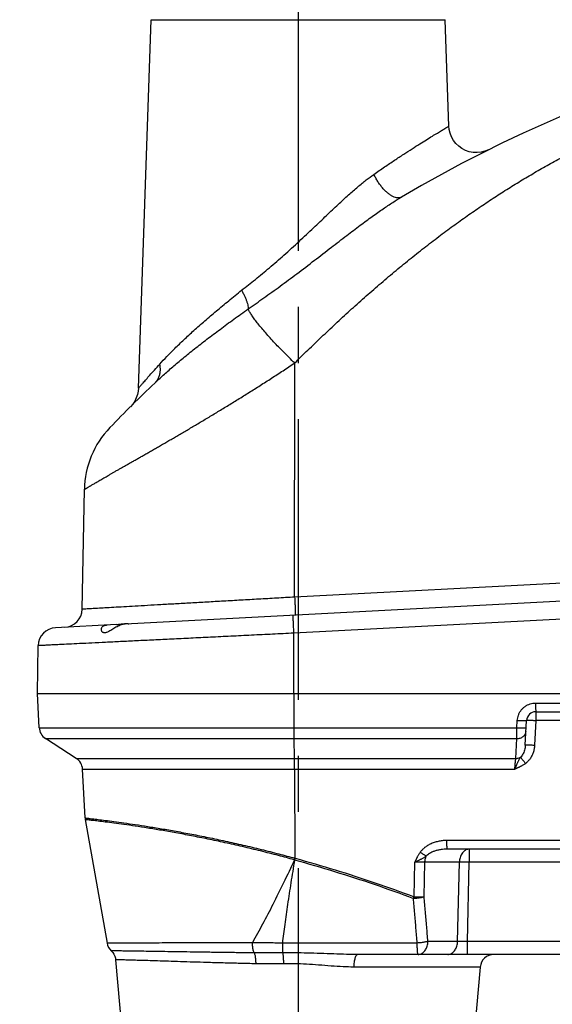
# Model space of a CAD drawing. Extents: x 0 to 594, y 0 to 420.
# Tile 25 of 67: x 243 to 266, y 193 to 236. Entities that reach past the tile are written whole.
import ezdxf

# ---------------------------------------------------------------- set-up
doc = ezdxf.new("R2010")
doc.units = 0
doc.header["$LTSCALE"] = 32.67
doc.linetypes.add('CENTER', pattern=[0.6, 0.375, -0.075, 0.075, -0.075])
doc.layers.get('0').update_dxf_attribs({"linetype": 'CONTINUOUS'})
doc.layers.add('DEFAULT_1', color=7, linetype='CENTER')
doc.layers.add('DRIV_DIM', color=7, linetype='CONTINUOUS')
doc.styles.get("Standard").update_dxf_attribs({"font": 'txt', "width": 0.8})
doc.dimstyles.new('DIMSTYLE_1', dxfattribs={"dimtxt": 3.8, "dimasz": 1.8, "dimexe": 0.18, "dimexo": 0.0625, "dimgap": 0.09, "dimtad": 1, "dimdec": 3, "dimlfac": 5, "dimtxsty": 'STANDARD', "dimblk": 'OPEN', "dimblk1": 'OPEN', "dimblk2": 'OPEN', "dimcen": 0.09, "dimazin": 3, "dimtp": 0.001, "dimtm": 0.001, "dimtfac": 1, "dimtdec": 3, "dimtofl": 0, "dimtmove": 0, "dimatfit": 3, "dimtolj": 1})

# ---------------------------------------------------------------- blocks, each defined once
blk = doc.blocks.new('_OPEN')
at = {"color": 0, "linetype": 'BYBLOCK'}
for p, q in [((0, 0), (-1, 0.342)), ((-1, -0.342), (0, 0)), ((-1, 0), (0, 0))]:
    blk.add_line(p, q, dxfattribs=at)
blk = doc.blocks.new('*D4')
at = {"layer": 'DRIV_DIM', "color": 2, "linetype": 'CONTINUOUS'}
for p, q in [((249.42, 243.646), (230.654, 243.646)), ((232.654, 243.646), (232.654, 208.646)), ((232.654, 173.646), (232.654, 208.646)), ((251.318, 173.646), (230.654, 173.646))]:
    blk.add_line(p, q, dxfattribs=at)
at = {"layer": 'DRIV_DIM', "color": 2, "linetype": 'CONTINUOUS', "xscale": 1.8, "yscale": 1.8, "zscale": 1.8}
for p, rotation in [((232.654, 243.646), 90), ((232.654, 173.646), 270)]:
    blk.add_blockref('_OPEN', p, dxfattribs=dict(at, rotation=rotation))
blk = doc.blocks.new('*D5')
at = {"layer": 'DRIV_DIM', "color": 2, "linetype": 'CONTINUOUS'}
for p, q in [((249.418, 273.646), (214.614, 273.646)), ((216.614, 273.646), (216.614, 223.646)), ((216.614, 173.646), (216.614, 223.646)), ((251.318, 173.646), (214.614, 173.646))]:
    blk.add_line(p, q, dxfattribs=at)
at = {"layer": 'DRIV_DIM', "color": 2, "linetype": 'CONTINUOUS', "xscale": 1.8, "yscale": 1.8, "zscale": 1.8}
for p, rotation in [((216.614, 273.646), 90), ((216.614, 173.646), 270)]:
    blk.add_blockref('_OPEN', p, dxfattribs=dict(at, rotation=rotation))
blk = doc.blocks.new('*D7')
at = {"layer": 'DRIV_DIM', "color": 2, "linetype": 'CONTINUOUS'}
for p, q in [((260.218, 273.646), (412.367, 273.646)), ((410.367, 273.646), (410.367, 207.746)), ((410.367, 141.846), (410.367, 207.746)), ((384.318, 141.846), (412.367, 141.846))]:
    blk.add_line(p, q, dxfattribs=at)
at = {"layer": 'DRIV_DIM', "color": 2, "linetype": 'CONTINUOUS', "xscale": 1.8, "yscale": 1.8, "zscale": 1.8}
for p, rotation in [((410.367, 273.646), 90), ((410.367, 141.846), 270)]:
    blk.add_blockref('_OPEN', p, dxfattribs=dict(at, rotation=rotation))

msp = doc.modelspace()

# ---------------------------------------------------------------- linework, layer by layer
at = {"color": 7, "linetype": 'CONTINUOUS'}
for p, q in [((247.83528, 219.67266), (248.39732, 235.76734)), ((261.40009, 231.11885), (261.23776, 235.76734)), ((245.38176, 210.02534), (245.47301, 215.25295)), ((282.32291, 211.21566), (247.25498, 209.37783)), ((246.87632, 209.35798), (244.21454, 209.21848)), ((243.42009, 206.3464), (243.45653, 208.43354)), ((243.49843, 204.85167), (243.42009, 206.3464)), ((243.42009, 206.3464), (326.02498, 206.3464)), ((265.19713, 205.5464), (272.43796, 205.5464)), ((264.74131, 204.09175), (264.79768, 205.16733)), ((245.11884, 203.51268), (243.77299, 204.37847)), ((245.50501, 200.90993), (245.3934, 203.03948)), ((245.5133, 200.83716), (246.46458, 195.44222)), ((308.98057, 199.5464), (261.32377, 199.5464)), ((306.55379, 194.9464), (257.42068, 194.9464)), ((246.83748, 194.71852), (247.15, 191.1464)), ((262.76963, 194.39869), (262.48509, 191.1464))]:
    msp.add_line(p, q, dxfattribs=at)
at = {"color": 9, "linetype": 'CONTINUOUS'}
for p, q in [((248.39732, 235.76734), (261.23776, 235.76734)), ((254.66046, 210.55237), (254.66341, 220.77632)), ((284.16798, 212.09879), (254.66046, 210.55237)), ((284.22506, 210.52891), (254.62838, 208.97781)), ((254.62759, 206.3464), (254.62838, 208.97781)), ((254.62759, 206.3464), (254.62889, 204.85167)), ((265.19047, 205.92546), (272.4313, 205.92546)), ((264.37502, 204.85167), (264.39157, 205.16733)), ((265.20379, 205.16733), (265.14742, 204.09175)), ((272.44461, 205.16733), (265.20379, 205.16733)), ((243.49843, 204.85167), (264.37502, 204.85167)), ((243.77299, 204.37847), (264.36981, 204.37847)), ((254.6559, 203.51268), (254.63347, 204.37847)), ((264.32444, 203.51268), (264.36981, 204.37847)), ((245.11884, 203.51268), (264.32444, 203.51268)), ((245.3934, 203.03948), (264.28003, 203.03945)), ((254.66047, 203.03947), (254.66389, 199.1549)), ((308.97391, 199.92546), (261.31711, 199.92546)), ((262.28923, 199.5464), (262.28923, 198.9778)), ((254.66387, 199.15491), (254.64339, 199.08488)), ((254.64339, 199.08488), (254.64875, 199.08343)), ((254.66389, 199.1549), (254.66889, 199.15345)), ((259.87931, 197.46815), (259.91239, 198.97779)), ((260.32073, 197.46815), (260.35382, 198.9778)), ((261.85779, 198.9778), (260.35382, 198.9778)), ((261.78065, 195.51499), (261.85779, 198.9778)), ((262.21209, 195.51499), (262.28923, 198.9778)), ((306.83996, 198.9778), (262.28923, 198.9778)), ((261.78065, 195.51499), (260.48551, 195.51499)), ((262.21209, 194.9464), (262.21209, 195.51499)), ((306.90602, 195.51499), (262.21209, 195.51499)), ((262.76963, 194.39869), (257.2387, 194.39869))]:
    msp.add_line(p, q, dxfattribs=at)
at = {"color": 7, "linetype": 'CONTINUOUS'}
for points in [[(263.13257, 230.08569), (262.97238, 230.02017), (262.80442, 229.97838), (262.6322, 229.96117), (262.4593, 229.96893), (262.28931, 230.00147), (262.12578, 230.05813), (261.97209, 230.13773), (261.83145, 230.2386), (261.70679, 230.35866), (261.60069, 230.4954), (261.51537, 230.64599), (261.45259, 230.80728), (261.41368, 230.97592), (261.40009, 231.11885)], [(247.83528, 219.67266), (247.82432, 219.54741), (247.7928, 219.39539), (247.74192, 219.24872), (247.67253, 219.10985), (247.58579, 218.9811), (247.48316, 218.86463)], [(247.41754, 209.38651), (247.41743, 209.38638), (247.41709, 209.38632)], [(246.64759, 195.10631), (246.71297, 195.03511), (246.76455, 194.95709), (246.80337, 194.872), (246.82851, 194.78191), (246.83748, 194.71852)]]:
    msp.add_lwpolyline(points, dxfattribs=at)
for centre, radius, start, end in [((289.81754, 176.3464), 60, 89.999999, 120.5406424), ((289.81754, 176.3464), 60, 133.4532443, 136.0915722), ((249.47239, 215.18283), 4, 136.099223, 179), ((244.58187, 210.03883), 0.8, 273.000001, 359), ((244.2564, 208.41958), 0.8, 93, 179), ((265.19713, 205.1464), 0.4, 89.99996, 177), ((244.09761, 204.88308), 0.6, 183, 237.246512), ((244.79423, 203.00807), 0.6, 3, 57.246512), ((246.10418, 200.94135), 0.6, 183, 190.000047), ((247.05542, 195.5464), 0.6, 189.99981, 227.178202), ((263.36734, 194.3464), 0.6, 90, 175)]:
    msp.add_arc(centre, radius, start, end, dxfattribs=at)
at = {"color": 9, "linetype": 'CONTINUOUS'}
for points, knots in [([(254.66341, 220.77632), (254.85579, 220.96551), (255.24533, 221.34591), (255.83961, 221.91675), (256.44935, 222.49097), (257.07382, 223.06544), (257.7109, 223.63652), (258.35756, 224.20031), (259.00976, 224.75227), (259.66222, 225.28738), (260.3098, 225.80136), (260.94869, 226.29158), (261.57679, 226.75708), (262.19353, 227.19822), (262.80028, 227.6168), (263.40083, 228.01601), (264.0009, 228.39995), (264.60627, 228.77257), (265.22103, 229.13649), (265.84672, 229.49245), (266.48319, 229.84016), (267.13001, 230.17923), (267.78698, 230.50937), (268.45418, 230.83048), (269.13147, 231.14233), (269.81882, 231.44472), (270.51616, 231.73748), (271.22342, 232.02039), (271.94053, 232.29328), (272.66743, 232.55594), (273.40405, 232.80818), (274.15035, 233.04982), (274.90624, 233.28065), (275.67162, 233.50048), (276.44623, 233.70905), (277.22962, 233.90609), (278.02106, 234.0913), (278.81993, 234.26442), (279.62583, 234.42529), (280.43863, 234.57381), (281.25821, 234.70988), (282.08446, 234.83342), (282.91725, 234.94432), (283.7565, 235.04251), (284.6021, 235.12787), (285.45394, 235.20034), (286.31195, 235.25982), (287.1761, 235.30622), (288.04621, 235.33945), (288.92181, 235.35943), (289.50735, 235.36385), (289.80088, 235.36385)], [0, 0, 0, 0, 0.02067403, 0.04171707, 0.06313731, 0.08484824, 0.10672917, 0.12869039, 0.15058078, 0.17219289, 0.19334266, 0.2139256, 0.23389257, 0.25324093, 0.27202262, 0.29036947, 0.30849158, 0.32660411, 0.34483328, 0.36322731, 0.38175688, 0.40040086, 0.41918087, 0.43809066, 0.45713225, 0.47630966, 0.49562452, 0.51507812, 0.53467278, 0.55441121, 0.57429559, 0.59432835, 0.61451281, 0.63485054, 0.65534039, 0.6759757, 0.69674124, 0.71761662, 0.73860409, 0.75970562, 0.7809229, 0.80225825, 0.82371421, 0.8452933, 0.86699805, 0.88883143, 0.91079541, 0.93289513, 0.95513622, 0.97750944, 1, 1, 1, 1]), ([(258.12327, 229.01423), (258.27841, 229.12245), (258.57826, 229.32918), (259.0133, 229.62237), (259.41492, 229.88731), (259.78197, 230.12472), (260.11345, 230.33529), (260.40835, 230.5196), (260.66575, 230.67815), (260.88506, 230.81157), (261.06562, 230.92025), (261.20655, 231.00436), (261.30708, 231.06397), (261.36707, 231.09939), (261.39354, 231.11499), (261.40009, 231.11885)], [0, 0, 0, 0, 0.14567951, 0.28048048, 0.40401535, 0.51621724, 0.61713015, 0.70644797, 0.78403384, 0.84994566, 0.90414173, 0.94634267, 0.97633729, 0.99414629, 1, 1, 1, 1]), ([(252.34321, 223.95003), (252.54467, 224.10734), (252.95354, 224.43081), (253.57251, 224.94214), (254.21034, 225.49621), (254.8515, 226.08035), (255.46899, 226.66236), (256.03562, 227.20338), (256.54309, 227.68361), (256.99715, 228.10096), (257.40549, 228.45852), (257.77419, 228.75968), (258.01116, 228.93602), (258.12327, 229.01423)], [0, 0, 0, 0, 0.09971913, 0.20338487, 0.31319385, 0.42930277, 0.54174222, 0.64423419, 0.73494912, 0.81431351, 0.88482536, 0.94667192, 1, 1, 1, 1]), ([(259.32866, 228.02258), (259.30491, 228.00857), (259.25022, 227.98775), (259.15841, 227.98277), (259.05814, 228.00215), (258.95125, 228.04472), (258.83964, 228.10936), (258.72549, 228.19467), (258.6112, 228.29885), (258.49924, 228.41965), (258.39207, 228.55443), (258.29203, 228.70025), (258.20136, 228.85388), (258.14793, 228.96036), (258.12327, 229.01423)], [0, 0, 0, 0, 0.04905645, 0.10196532, 0.16154793, 0.22931276, 0.30568526, 0.39031355, 0.48230042, 0.58036285, 0.68294625, 0.78831402, 0.89462414, 1, 1, 1, 1]), ([(252.63106, 223.13704), (252.86064, 223.29732), (253.3271, 223.62516), (254.03774, 224.13738), (254.77467, 224.68433), (255.52056, 225.25235), (256.24318, 225.81054), (256.9082, 226.32345), (257.50348, 226.77481), (258.03422, 227.16509), (258.50854, 227.49908), (258.93293, 227.78133), (259.20213, 227.94793), (259.32852, 228.0225)], [0, 0, 0, 0, 0.10128639, 0.2062485, 0.31688582, 0.43326606, 0.54540248, 0.64720093, 0.73707831, 0.81564654, 0.88550651, 0.94691315, 1, 1, 1, 1]), ([(248.77063, 220.73179), (248.8707, 220.84241), (249.08643, 221.07298), (249.43726, 221.42706), (249.83186, 221.80559), (250.26753, 222.20521), (250.74096, 222.62286), (251.24835, 223.05564), (251.78545, 223.5007), (252.15459, 223.79912), (252.34321, 223.95003)], [0, 0, 0, 0, 0.09297706, 0.19677688, 0.31065049, 0.43377004, 0.56523822, 0.70413948, 0.84943238, 1, 1, 1, 1]), ([(252.34321, 223.95003), (252.36896, 223.90464), (252.41747, 223.81493), (252.48227, 223.68125), (252.5366, 223.5533), (252.57949, 223.43344), (252.61019, 223.32379), (252.62824, 223.22616), (252.63194, 223.16491), (252.63088, 223.13692)], [0, 0, 0, 0, 0.17978405, 0.35125897, 0.5116418, 0.65844424, 0.78957817, 0.9035029, 1, 1, 1, 1]), ([(248.5518, 219.90255), (248.67257, 220.01696), (248.92999, 220.25417), (249.34314, 220.61676), (249.80088, 221.00102), (250.3002, 221.40375), (250.83757, 221.82204), (251.40893, 222.25309), (252.00974, 222.69409), (252.42113, 222.98893), (252.63079, 223.13766)], [0, 0, 0, 0, 0.09579192, 0.20152757, 0.31648866, 0.43988927, 0.57087604, 0.70857488, 0.85198632, 1, 1, 1, 1]), ([(254.66341, 220.77632), (254.58219, 220.85351), (254.42183, 221.00814), (254.18696, 221.24146), (253.96071, 221.47316), (253.7453, 221.70091), (253.54284, 221.92243), (253.35531, 222.13552), (253.18455, 222.33807), (253.03222, 222.52808), (252.89978, 222.70368), (252.78849, 222.86316), (252.69933, 223.00506), (252.6506, 223.09545), (252.63079, 223.13766)], [0, 0, 0, 0, 0.1075162, 0.21374595, 0.31765723, 0.41824296, 0.51453233, 0.60560401, 0.69059633, 0.76871781, 0.83925921, 0.90160647, 0.95526114, 1, 1, 1, 1]), ([(245.4776, 215.25539), (245.4776, 215.25539), (245.4891, 215.26228), (245.4987, 215.26803), (245.51634, 215.27858), (245.53665, 215.29073), (245.56184, 215.30577), (245.59118, 215.32329), (245.62506, 215.34349), (245.66348, 215.36638), (245.70659, 215.39203), (245.75454, 215.42051), (245.80746, 215.4519), (245.86551, 215.48627), (245.92884, 215.52369), (245.99754, 215.56421), (246.07164, 215.60782), (246.15112, 215.65447), (246.23588, 215.7041), (246.32588, 215.75665), (246.42109, 215.81209), (246.52151, 215.87039), (246.62726, 215.93157), (246.73839, 215.99567), (246.85489, 216.06261), (246.97656, 216.13228), (247.10321, 216.20453), (247.23468, 216.27917), (247.37077, 216.35626), (247.51133, 216.43595), (247.65635, 216.51835), (247.80597, 216.60349), (247.96031, 216.69146), (248.1194, 216.7823), (248.28325, 216.87604), (248.45181, 216.97267), (248.62502, 217.07218), (248.80279, 217.17456), (248.98501, 217.27977), (249.17159, 217.38779), (249.36244, 217.49861), (249.55749, 217.61222), (249.75663, 217.72861), (249.95977, 217.84777), (250.1668, 217.96968), (250.37759, 218.09432), (250.59203, 218.22166), (250.81001, 218.35171), (251.03141, 218.48444), (251.25611, 218.61984), (251.48397, 218.75788), (251.71484, 218.89853), (251.94858, 219.04177), (252.18505, 219.18757), (252.4241, 219.33589), (252.66559, 219.48672), (252.90935, 219.64), (253.1552, 219.79567), (253.40295, 219.95368), (253.65243, 220.11396), (253.90345, 220.27646), (254.15585, 220.44109), (254.40942, 220.6078), (254.57864, 220.71992), (254.66341, 220.77632)], [0, 0, 0, 0, 0.00089221, 0.00223199, 0.0040249, 0.00627685, 0.00899451, 0.01218543, 0.01585906, 0.02002684, 0.02470193, 0.02989889, 0.0356335, 0.04192231, 0.04878012, 0.05621937, 0.0642438, 0.0728443, 0.08200944, 0.09173353, 0.102012, 0.11284133, 0.12423187, 0.1362022, 0.1487462, 0.16183486, 0.1754426, 0.18955152, 0.20414512, 0.21921508, 0.23477006, 0.25082494, 0.26739468, 0.28448622, 0.30209708, 0.32022369, 0.33886152, 0.35800258, 0.37763545, 0.39774982, 0.41833923, 0.43939857, 0.4609202, 0.48289413, 0.50531003, 0.52815777, 0.55142763, 0.57510979, 0.59919404, 0.62367069, 0.64852851, 0.67375286, 0.69933032, 0.7252497, 0.75149868, 0.77806441, 0.8049324, 0.83208451, 0.85950267, 0.88717054, 0.9150718, 0.94318939, 0.97150494, 1, 1, 1, 1]), ([(247.83528, 219.67266), (247.83939, 219.67742), (247.8561, 219.6968), (247.89454, 219.7413), (247.96044, 219.81741), (248.05599, 219.92729), (248.18357, 220.07319), (248.34567, 220.25719), (248.54489, 220.48125), (248.69091, 220.64366), (248.77063, 220.73179)], [0, 0, 0, 0, 0.01334663, 0.05433757, 0.12483708, 0.22708705, 0.36348534, 0.53631903, 0.74769832, 1, 1, 1, 1]), ([(248.5518, 219.90254), (248.58559, 219.93456), (248.64755, 220.00582), (248.71921, 220.12956), (248.7684, 220.26759), (248.79411, 220.41667), (248.79594, 220.57341), (248.78152, 220.67889), (248.77063, 220.73179)], [0, 0, 0, 0, 0.15600482, 0.31422677, 0.47660194, 0.64457161, 0.818969, 1, 1, 1, 1]), ([(254.66046, 210.55237), (254.39882, 210.53749), (253.87612, 210.50777), (253.09546, 210.46339), (252.32415, 210.41954), (251.56965, 210.37665), (250.83856, 210.33508), (250.13624, 210.29515), (249.46715, 210.25712), (248.8357, 210.22122), (248.24647, 210.18772), (247.70372, 210.15687), (247.21142, 210.12888), (246.77249, 210.10393), (246.39142, 210.08227), (246.06673, 210.06381), (245.81234, 210.04935), (245.59988, 210.03727), (245.49938, 210.03156), (245.39007, 210.02534), (245.39007, 210.02534)], [0, 0, 0, 0, 0.08466888, 0.16915393, 0.25262833, 0.33427313, 0.41331851, 0.48921771, 0.56155294, 0.62984349, 0.69356092, 0.7522372, 0.80547301, 0.85290342, 0.89419282, 0.92904958, 0.95723084, 0.97854055, 0.99283023, 1, 1, 1, 1]), ([(254.66043, 210.55237), (254.66258, 210.51125), (254.66671, 210.43013), (254.67247, 210.31105), (254.67762, 210.19813), (254.68211, 210.09398), (254.68557, 210.00146), (254.68871, 209.92173), (254.68929, 209.85972), (254.69278, 209.80931), (254.6878, 209.78761), (254.69224, 209.7676), (254.68897, 209.76743)], [0, 0, 0, 0, 0.15718945, 0.31015072, 0.45520551, 0.58886592, 0.70791843, 0.8095016, 0.89117563, 0.95098326, 0.98750625, 1, 1, 1, 1]), ([(254.60985, 209.36284), (254.60873, 209.38856), (254.60633, 209.44544), (254.60321, 209.52871), (254.60008, 209.60845), (254.59949, 209.67046), (254.59601, 209.72087), (254.60098, 209.74256), (254.59655, 209.76258), (254.59981, 209.76275)], [0, 0, 0, 0, 0.19291257, 0.42662172, 0.62603721, 0.78636954, 0.90377644, 0.97547382, 1, 1, 1, 1]), ([(254.62838, 208.97781), (254.31907, 208.96274), (253.70294, 208.93273), (252.78453, 208.88799), (251.87971, 208.84391), (250.99456, 208.80079), (250.13504, 208.75891), (249.30689, 208.71857), (248.51569, 208.68002), (247.76671, 208.64353), (247.06496, 208.60934), (246.41514, 208.57769), (245.82153, 208.54877), (245.28826, 208.52278), (244.81829, 208.49989), (244.41652, 208.48031), (244.08044, 208.46394), (243.82631, 208.45156), (243.62147, 208.44158), (243.53778, 208.4375), (243.45653, 208.43354), (243.45653, 208.43354)], [0, 0, 0, 0, 0.08305868, 0.16545072, 0.24662428, 0.32603193, 0.40314058, 0.4774342, 0.54841407, 0.61560539, 0.67855886, 0.73685494, 0.79010459, 0.83795382, 0.8800843, 0.91621672, 0.94611132, 0.9695703, 0.98643835, 0.99660398, 1, 1, 1, 1]), ([(254.62835, 208.97781), (254.62621, 209.01892), (254.62208, 209.10005), (254.61631, 209.21913), (254.61276, 209.29709), (254.61107, 209.33505)], [0, 0, 0, 0, 0.34531535, 0.68134219, 1, 1, 1, 1]), ([(264.39157, 205.16733), (264.39366, 205.20731), (264.40396, 205.28768), (264.43754, 205.40492), (264.48885, 205.51629), (264.55641, 205.61834), (264.63839, 205.70867), (264.73312, 205.78561), (264.83877, 205.84749), (264.95248, 205.89248), (265.07066, 205.91949), (265.15077, 205.92546), (265.19047, 205.92546)], [0, 0, 0, 0, 0.09897414, 0.19939341, 0.30036618, 0.40089497, 0.5007763, 0.60076078, 0.70140749, 0.80227301, 0.90186293, 1, 1, 1, 1]), ([(265.19047, 205.92546), (265.19049, 205.90047), (265.19062, 205.85163), (265.19099, 205.7809), (265.19171, 205.71631), (265.1922, 205.65938), (265.19398, 205.61443), (265.19301, 205.57728), (265.19764, 205.56151), (265.1947, 205.5464), (265.19713, 205.5464)], [0, 0, 0, 0, 0.19772677, 0.38637162, 0.55916128, 0.70989267, 0.8331567, 0.92453512, 0.98077032, 1, 1, 1, 1]), ([(265.19713, 205.5464), (265.19955, 205.5464), (265.19662, 205.53132), (265.20124, 205.51557), (265.20028, 205.47844), (265.20206, 205.43349), (265.20255, 205.37656), (265.20327, 205.31195), (265.20364, 205.24119), (265.20376, 205.19234), (265.20379, 205.16733)], [0, 0, 0, 0, 0.01913441, 0.07529603, 0.16662387, 0.28988082, 0.44063406, 0.61347493, 0.80219086, 1, 1, 1, 1]), ([(264.39157, 205.16733), (264.4178, 205.16594), (264.46933, 205.16347), (264.54429, 205.16067), (264.61339, 205.15894), (264.67453, 205.15822), (264.7236, 205.15885), (264.76315, 205.15983), (264.78227, 205.16288), (264.79752, 205.16438), (264.79768, 205.16733)], [0, 0, 0, 0, 0.1935033, 0.37999209, 0.55219745, 0.70341599, 0.8277808, 0.92051564, 0.97822349, 1, 1, 1, 1]), ([(264.79768, 205.16733), (264.7978, 205.16972), (264.80962, 205.17162), (264.82514, 205.17406), (264.85661, 205.17544), (264.89627, 205.1763), (264.94616, 205.1762), (265.00349, 205.17526), (265.06692, 205.17344), (265.13435, 205.17081), (265.18043, 205.16857), (265.20379, 205.16733)], [0, 0, 0, 0, 0.01762199, 0.06345594, 0.13744247, 0.23748735, 0.36061006, 0.50301585, 0.66033801, 0.82772056, 1, 1, 1, 1]), ([(254.62889, 204.85167), (254.62892, 204.82042), (254.62905, 204.75894), (254.62949, 204.66904), (254.63016, 204.58445), (254.63103, 204.50728), (254.63209, 204.43945), (254.63297, 204.39756), (254.63347, 204.37847)], [0, 0, 0, 0, 0.1981387, 0.38970835, 0.56994931, 0.73438461, 0.87893083, 1, 1, 1, 1]), ([(264.36981, 204.37847), (264.36981, 204.39756), (264.36995, 204.43944), (264.37043, 204.50727), (264.3712, 204.58445), (264.37224, 204.66905), (264.37351, 204.75896), (264.3745, 204.82043), (264.37502, 204.85167)], [0, 0, 0, 0, 0.12099006, 0.26553492, 0.42998935, 0.61026734, 0.80188928, 1, 1, 1, 1]), ([(264.36981, 204.37847), (264.3953, 204.37789), (264.44614, 204.38081), (264.51994, 204.39735), (264.5885, 204.42549), (264.64931, 204.46426), (264.70013, 204.51231), (264.73902, 204.56799), (264.76445, 204.62923), (264.77174, 204.67244), (264.77287, 204.69394)], [0, 0, 0, 0, 0.13547715, 0.26927488, 0.40017715, 0.52732417, 0.65035192, 0.76948983, 0.88558276, 1, 1, 1, 1]), ([(264.37502, 204.85167), (264.40126, 204.85028), (264.45279, 204.84781), (264.52775, 204.84501), (264.59685, 204.84329), (264.65799, 204.84256), (264.70706, 204.84319), (264.7466, 204.84417), (264.76573, 204.84722), (264.78098, 204.84872), (264.78113, 204.85167)], [0, 0, 0, 0, 0.19350269, 0.37999113, 0.55219641, 0.70341508, 0.82778017, 0.92051532, 0.9782234, 1, 1, 1, 1]), ([(264.74131, 204.09175), (264.73932, 204.05376), (264.73139, 203.97948), (264.70818, 203.87295), (264.67534, 203.77567), (264.63465, 203.68988), (264.58796, 203.61706), (264.55217, 203.57551), (264.53374, 203.5574)], [0, 0, 0, 0, 0.1949764, 0.38205294, 0.55783547, 0.72013266, 0.86755507, 1, 1, 1, 1]), ([(264.74131, 204.09175), (264.74146, 204.0947), (264.75672, 204.0962), (264.77584, 204.09925), (264.81539, 204.10023), (264.86446, 204.10086), (264.92559, 204.10014), (264.9947, 204.09841), (265.06965, 204.09561), (265.12118, 204.09314), (265.14742, 204.09175)], [0, 0, 0, 0, 0.02177669, 0.07948498, 0.17222037, 0.29658563, 0.44780436, 0.62000954, 0.80649772, 1, 1, 1, 1]), ([(265.14742, 204.09175), (265.14439, 204.03404), (265.13032, 203.92076), (265.08631, 203.75904), (265.02271, 203.61186), (264.94304, 203.48263), (264.85108, 203.37354), (264.7817, 203.31298), (264.74611, 203.28666)], [0, 0, 0, 0, 0.18688214, 0.36763697, 0.54026565, 0.70359657, 0.85682784, 1, 1, 1, 1]), ([(254.66047, 203.03947), (254.66045, 203.07073), (254.66031, 203.1322), (254.65987, 203.22211), (254.65921, 203.3067), (254.65834, 203.38387), (254.65728, 203.4517), (254.65639, 203.49359), (254.6559, 203.51268)], [0, 0, 0, 0, 0.19814006, 0.3897096, 0.56995026, 0.73438521, 0.87893111, 1, 1, 1, 1]), ([(264.53375, 203.5574), (264.52329, 203.54224), (264.5031, 203.51213), (264.47486, 203.46665), (264.44914, 203.42164), (264.42563, 203.37732), (264.40423, 203.33398), (264.38473, 203.29228), (264.3671, 203.25262), (264.35096, 203.21512), (264.33602, 203.1793), (264.32183, 203.14454), (264.30796, 203.11008), (264.29415, 203.07506), (264.28479, 203.05149), (264.28005, 203.03947)], [0, 0, 0, 0, 0.09556379, 0.18805546, 0.27768241, 0.36449626, 0.44836778, 0.52842492, 0.60333637, 0.67357413, 0.7402637, 0.804708, 0.86836428, 0.93299937, 1, 1, 1, 1]), ([(264.28005, 203.03945), (264.28239, 203.06609), (264.28707, 203.1189), (264.2941, 203.19684), (264.30098, 203.27167), (264.30755, 203.34176), (264.31367, 203.40559), (264.31921, 203.46187), (264.32276, 203.49671), (264.32444, 203.51268)], [0, 0, 0, 0, 0.16877489, 0.33462981, 0.4939153, 0.64308279, 0.77893492, 0.89865402, 1, 1, 1, 1]), ([(264.32443, 203.51268), (264.34875, 203.51212), (264.39729, 203.51473), (264.46793, 203.52972), (264.51257, 203.54703), (264.53374, 203.5574)], [0, 0, 0, 0, 0.33810219, 0.67235322, 1, 1, 1, 1]), ([(264.53375, 203.5574), (264.5421, 203.54796), (264.56059, 203.52618), (264.59055, 203.48947), (264.62525, 203.44568), (264.6636, 203.39621), (264.70437, 203.34262), (264.73207, 203.30558), (264.74611, 203.28666)], [0, 0, 0, 0, 0.10985579, 0.24899464, 0.41305054, 0.59684953, 0.7945838, 1, 1, 1, 1]), ([(264.74611, 203.28666), (264.72691, 203.27246), (264.69006, 203.24682), (264.63628, 203.21316), (264.58767, 203.18523), (264.54374, 203.16167), (264.50402, 203.14152), (264.46823, 203.12413), (264.43601, 203.10898), (264.40685, 203.09559), (264.37994, 203.08348), (264.35452, 203.07217), (264.32982, 203.06129), (264.30507, 203.05043), (264.28849, 203.04311), (264.28003, 203.03945)], [0, 0, 0, 0, 0.13547408, 0.25456327, 0.35983244, 0.45346955, 0.5373528, 0.61252493, 0.67921456, 0.73933649, 0.79458774, 0.84664927, 0.89719041, 0.94770313, 1, 1, 1, 1]), ([(245.50501, 200.90995), (245.50501, 200.90995), (245.58211, 200.90027), (245.66127, 200.89299), (245.85433, 200.86889), (246.09352, 200.84173), (246.4083, 200.80129), (246.78357, 200.75353), (247.22016, 200.69257), (247.71375, 200.62182), (248.26011, 200.53672), (248.85605, 200.43968), (249.49616, 200.3271), (250.17697, 200.20076), (250.89247, 200.0581), (251.63872, 199.90057), (252.40999, 199.72645), (253.19282, 199.53947), (253.9466, 199.34785), (254.43525, 199.21743), (254.66389, 199.15491)], [0, 0, 0, 0, 0.00389158, 0.01547135, 0.03466367, 0.06125802, 0.09508631, 0.13579491, 0.18313883, 0.23665449, 0.29607753, 0.36083278, 0.43070035, 0.5049457, 0.58336167, 0.66516688, 0.7500557, 0.83746324, 0.92382239, 1, 1, 1, 1]), ([(254.64339, 199.08488), (254.41413, 199.14764), (253.92532, 199.27822), (253.17218, 199.46984), (252.3915, 199.6565), (251.62276, 199.83024), (250.87911, 199.98743), (250.1661, 200.12977), (249.4877, 200.25584), (248.84984, 200.36817), (248.25606, 200.46501), (247.71148, 200.54995), (247.21954, 200.62057), (246.78445, 200.6814), (246.41077, 200.72903), (246.0975, 200.76933), (245.85957, 200.79639), (245.66805, 200.82034), (245.58917, 200.8276), (245.5133, 200.83716), (245.5133, 200.83716)], [0, 0, 0, 0, 0.07662461, 0.16310131, 0.2505136, 0.3353793, 0.4171603, 0.4955344, 0.56975829, 0.63959646, 0.70431881, 0.76370428, 0.81726111, 0.86456031, 0.90522355, 0.93900229, 0.9655257, 0.98463489, 0.9961527, 1, 1, 1, 1]), ([(261.31711, 199.92546), (261.26357, 199.92546), (261.14994, 199.92058), (260.9751, 199.89665), (260.79579, 199.85248), (260.62499, 199.78877), (260.47249, 199.70943), (260.3428, 199.61935), (260.23587, 199.52208), (260.17669, 199.45128), (260.15086, 199.41532)], [0, 0, 0, 0, 0.12180434, 0.25837014, 0.40081988, 0.54105375, 0.67206191, 0.79088648, 0.89928156, 1, 1, 1, 1]), ([(261.32377, 199.5464), (261.28156, 199.5464), (261.19221, 199.54349), (261.05483, 199.5292), (260.91418, 199.50285), (260.78035, 199.46485), (260.66093, 199.41748), (260.55947, 199.36364), (260.47597, 199.30547), (260.42901, 199.26231), (260.40861, 199.24031)], [0, 0, 0, 0, 0.12802126, 0.2708901, 0.41846452, 0.56146998, 0.69214159, 0.80735735, 0.90901896, 1, 1, 1, 1]), ([(261.32377, 199.5464), (261.32134, 199.5464), (261.32428, 199.56151), (261.31966, 199.57728), (261.32062, 199.61443), (261.31884, 199.65938), (261.31835, 199.71631), (261.31763, 199.7809), (261.31726, 199.85163), (261.31714, 199.90047), (261.31711, 199.92546)], [0, 0, 0, 0, 0.0192297, 0.07546495, 0.16684345, 0.29010753, 0.44083895, 0.61362859, 0.80227337, 1, 1, 1, 1]), ([(262.28923, 199.5464), (262.26488, 199.5464), (262.21538, 199.54051), (262.14397, 199.51452), (262.07702, 199.47231), (262.01641, 199.4153), (261.96372, 199.34521), (261.9203, 199.26402), (261.88729, 199.17401), (261.86559, 199.0777), (261.85906, 199.01132), (261.85779, 198.9778)], [0, 0, 0, 0, 0.09321914, 0.1887992, 0.28868399, 0.3941296, 0.50563043, 0.6229751, 0.74536649, 0.87156506, 1, 1, 1, 1]), ([(254.64875, 199.08343), (254.49514, 198.74567), (254.19064, 198.09346), (253.72664, 197.15503), (253.27042, 196.28511), (252.96433, 195.73035), (252.8133, 195.46367)], [0, 0, 0, 0, 0.2741876, 0.53184008, 0.77352453, 1, 1, 1, 1]), ([(254.65795, 199.08095), (254.60245, 198.74627), (254.49791, 198.09857), (254.35532, 197.15825), (254.23139, 196.28112), (254.1578, 195.71688), (254.12392, 195.44496)], [0, 0, 0, 0, 0.27691856, 0.53553508, 0.77632686, 1, 1, 1, 1]), ([(254.66889, 199.15345), (254.66664, 199.14564), (254.66215, 199.13004), (254.65544, 199.10669), (254.65097, 199.09117), (254.64875, 199.08343)], [0, 0, 0, 0, 0.33482668, 0.66834488, 1, 1, 1, 1]), ([(254.67716, 199.15113), (254.67501, 199.1433), (254.67073, 199.12766), (254.66433, 199.10427), (254.66008, 199.08871), (254.65795, 199.08095)], [0, 0, 0, 0, 0.33482319, 0.66834087, 1, 1, 1, 1]), ([(254.65795, 199.08095), (255.24326, 198.92063), (256.40919, 198.58218), (258.1419, 198.02163), (259.2853, 197.61297), (259.85376, 197.40001)], [0, 0, 0, 0, 0.33328207, 0.66662074, 1, 1, 1, 1]), ([(254.67716, 199.15113), (255.2633, 198.99059), (256.43067, 198.65171), (258.1655, 198.09047), (259.31017, 197.68136), (259.87931, 197.46815)], [0, 0, 0, 0, 0.33335215, 0.66663247, 1, 1, 1, 1]), ([(260.15086, 199.41532), (260.13679, 199.39574), (260.11108, 199.35812), (260.07678, 199.30328), (260.04779, 199.25338), (260.023, 199.20804), (260.00165, 199.16698), (259.9831, 199.12984), (259.96676, 199.09606), (259.95203, 199.06481), (259.93834, 199.03522), (259.92524, 199.0064), (259.91664, 198.98735), (259.91239, 198.97779)], [0, 0, 0, 0, 0.14490848, 0.27372204, 0.38864924, 0.49169478, 0.58422577, 0.66674284, 0.74120888, 0.80972319, 0.87438786, 0.9371226, 1, 1, 1, 1]), ([(260.40861, 199.24031), (260.39057, 199.22815), (260.35507, 199.20482), (260.30215, 199.17207), (260.25092, 199.14229), (260.20149, 199.11528), (260.15432, 199.09079), (260.10967, 199.06868), (260.0676, 199.04848), (260.02755, 199.02984), (259.98883, 199.0121), (259.95059, 198.99493), (259.92519, 198.98352), (259.91244, 198.97782)], [0, 0, 0, 0, 0.1161076, 0.22667875, 0.33205011, 0.43231285, 0.52722627, 0.61565999, 0.69819325, 0.77627463, 0.851416, 0.92546224, 1, 1, 1, 1]), ([(260.40861, 199.24031), (260.39479, 199.24887), (260.36491, 199.26793), (260.31745, 199.29931), (260.26477, 199.33512), (260.20859, 199.3742), (260.17029, 199.40139), (260.15086, 199.41532)], [0, 0, 0, 0, 0.1565509, 0.34113164, 0.54777957, 0.76980193, 1, 1, 1, 1]), ([(260.35382, 198.9778), (260.35468, 199.00068), (260.35828, 199.04618), (260.36929, 199.11329), (260.38575, 199.17823), (260.40041, 199.22003), (260.40861, 199.24031)], [0, 0, 0, 0, 0.25496161, 0.5075891, 0.75636734, 1, 1, 1, 1]), ([(260.35382, 198.9778), (260.337, 198.97835), (260.30125, 198.97929), (260.24478, 198.9802), (260.18309, 198.98066), (260.11749, 198.98064), (260.04963, 198.98016), (259.98099, 198.97921), (259.93521, 198.97833), (259.91239, 198.97782)], [0, 0, 0, 0, 0.11433267, 0.24301564, 0.38375518, 0.53354074, 0.68882444, 0.84488778, 1, 1, 1, 1]), ([(262.28923, 198.9778), (262.26257, 198.97839), (262.20971, 198.97938), (262.1316, 198.98029), (262.05629, 198.98061), (261.98515, 198.98033), (261.91945, 198.97945), (261.8776, 198.97843), (261.85779, 198.9778)], [0, 0, 0, 0, 0.18541947, 0.36756714, 0.54313487, 0.70899538, 0.862197, 1, 1, 1, 1]), ([(259.85376, 197.40001), (259.88823, 197.40268), (259.95657, 197.40839), (260.05691, 197.42002), (260.15227, 197.43378), (260.23977, 197.44957), (260.29501, 197.46153), (260.32073, 197.46815)], [0, 0, 0, 0, 0.21956192, 0.43543175, 0.64133687, 0.83133056, 1, 1, 1, 1]), ([(259.85376, 197.40001), (259.858, 197.41133), (259.86652, 197.43404), (259.87504, 197.45675), (259.87931, 197.46815)], [0, 0, 0, 0, 0.49822054, 1, 1, 1, 1]), ([(260.01755, 195.44724), (259.99959, 195.66233), (259.96346, 196.09437), (259.90886, 196.7453), (259.8722, 197.18113), (259.85376, 197.40001)], [0, 0, 0, 0, 0.33043162, 0.66372279, 1, 1, 1, 1]), ([(259.87931, 197.46815), (259.91197, 197.4674), (259.9765, 197.46621), (260.07127, 197.46529), (260.16117, 197.46526), (260.24378, 197.46612), (260.29615, 197.46734), (260.32073, 197.46815)], [0, 0, 0, 0, 0.22198078, 0.43859313, 0.64405279, 0.83287395, 1, 1, 1, 1]), ([(260.48551, 195.51499), (260.46744, 195.73013), (260.43108, 196.16226), (260.37616, 196.81331), (260.33928, 197.24922), (260.32073, 197.46815)], [0, 0, 0, 0, 0.33043005, 0.66372511, 1, 1, 1, 1]), ([(252.8133, 195.46367), (252.57021, 195.46322), (252.09145, 195.46215), (251.38601, 195.46008), (250.7077, 195.45762), (250.06181, 195.45498), (249.45409, 195.45237), (248.89047, 195.4499), (248.37676, 195.44783), (247.91761, 195.44607), (247.51869, 195.44477), (247.17905, 195.44379), (246.91329, 195.44312), (246.69167, 195.44265), (246.58696, 195.44243), (246.4732, 195.44222), (246.4732, 195.44222)], [0, 0, 0, 0, 0.11502627, 0.22654043, 0.33379748, 0.43598615, 0.53216323, 0.62135968, 0.70266505, 0.77528249, 0.83849072, 0.89182055, 0.93484707, 0.96734183, 0.98909229, 1, 1, 1, 1]), ([(252.89594, 195.0183), (252.88781, 195.03472), (252.87286, 195.07199), (252.85467, 195.13422), (252.83918, 195.20638), (252.82681, 195.28675), (252.81787, 195.37341), (252.8144, 195.43313), (252.81326, 195.46367)], [0, 0, 0, 0, 0.12063057, 0.26361972, 0.42657289, 0.60624914, 0.79881045, 1, 1, 1, 1]), ([(254.12392, 195.44496), (254.03489, 195.44609), (253.85761, 195.44838), (253.5929, 195.45198), (253.33065, 195.45573), (253.07106, 195.45961), (252.89891, 195.4623), (252.8133, 195.46367)], [0, 0, 0, 0, 0.20376739, 0.40579103, 0.6059253, 0.80404797, 1, 1, 1, 1]), ([(254.12391, 195.44496), (254.12416, 195.41558), (254.12488, 195.35827), (254.12661, 195.27512), (254.12894, 195.19819), (254.13181, 195.12924), (254.13514, 195.06986), (254.13789, 195.03365), (254.13942, 195.0174)], [0, 0, 0, 0, 0.20596762, 0.40180358, 0.58303262, 0.74551868, 0.88556359, 1, 1, 1, 1]), ([(260.01755, 195.44724), (259.68755, 195.4471), (259.02863, 195.44682), (258.04184, 195.44642), (257.0582, 195.44603), (256.07757, 195.44566), (255.0998, 195.4453), (254.44891, 195.44507), (254.12392, 195.44496)], [0, 0, 0, 0, 0.16798114, 0.33540551, 0.50229696, 0.66867806, 0.83457132, 1, 1, 1, 1]), ([(260.48551, 195.51499), (260.46425, 195.50968), (260.41908, 195.49954), (260.34775, 195.48612), (260.2703, 195.47391), (260.18836, 195.46316), (260.10363, 195.4541), (260.04635, 195.44931), (260.01755, 195.44724)], [0, 0, 0, 0, 0.13891902, 0.2932681, 0.4599868, 0.63577125, 0.81700783, 1, 1, 1, 1]), ([(260.05408, 194.9464), (260.05032, 194.9464), (260.04518, 194.96336), (260.04012, 194.98708), (260.03452, 195.0336), (260.02956, 195.0928), (260.02514, 195.16715), (260.02157, 195.25271), (260.01894, 195.34744), (260.01791, 195.41329), (260.01755, 195.44724)], [0, 0, 0, 0, 0.02233697, 0.07804625, 0.16745954, 0.28818852, 0.43665549, 0.60836474, 0.79808017, 1, 1, 1, 1]), ([(260.05408, 194.9464), (260.07842, 194.9464), (260.12792, 194.95228), (260.19934, 194.97827), (260.26629, 195.02048), (260.3269, 195.0775), (260.37959, 195.1476), (260.42301, 195.22878), (260.45601, 195.3188), (260.47772, 195.4151), (260.48425, 195.48148), (260.48551, 195.51499)], [0, 0, 0, 0, 0.09321954, 0.18880348, 0.28869143, 0.39414095, 0.5056456, 0.6229944, 0.74538775, 0.87158812, 1, 1, 1, 1]), ([(261.34922, 194.9464), (261.37356, 194.9464), (261.42306, 194.95228), (261.49447, 194.97827), (261.56142, 195.02048), (261.62202, 195.07749), (261.67472, 195.14758), (261.71814, 195.22876), (261.75114, 195.31877), (261.77286, 195.41508), (261.77939, 195.48147), (261.78065, 195.51499)], [0, 0, 0, 0, 0.09321762, 0.18879605, 0.28867792, 0.3941204, 0.50561772, 0.62295845, 0.74534675, 0.87154231, 1, 1, 1, 1]), ([(262.21209, 195.51499), (262.18978, 195.5145), (262.1449, 195.51363), (262.07773, 195.51274), (262.01139, 195.51227), (261.94741, 195.51226), (261.88723, 195.5127), (261.83207, 195.51357), (261.79711, 195.51447), (261.78065, 195.51499)], [0, 0, 0, 0, 0.15519907, 0.31206658, 0.46703239, 0.61645767, 0.75690527, 0.88549012, 1, 1, 1, 1]), ([(252.89594, 195.0183), (252.66287, 195.02076), (252.20388, 195.02586), (251.52755, 195.03423), (250.87718, 195.04303), (250.25779, 195.0521), (249.6747, 195.06106), (249.13313, 195.06969), (248.63719, 195.0776), (248.19066, 195.08461), (247.79645, 195.09067), (247.45775, 195.09557), (247.17681, 195.09953), (246.95603, 195.10244), (246.797, 195.10447), (246.70109, 195.10568), (246.65831, 195.10619), (246.64759, 195.10631)], [0, 0, 0, 0, 0.11189955, 0.2203658, 0.32471418, 0.42415665, 0.51775486, 0.60467297, 0.68418749, 0.75587736, 0.81906589, 0.87346074, 0.91849877, 0.95395426, 0.97945883, 0.99485395, 1, 1, 1, 1]), ([(254.13942, 195.0174), (254.00034, 195.01614), (253.72285, 195.01457), (253.30835, 195.01486), (253.03294, 195.01683), (252.89594, 195.0183)], [0, 0, 0, 0, 0.33555144, 0.66946523, 1, 1, 1, 1]), ([(252.89594, 195.0183), (252.90314, 195.00077), (252.91604, 194.9609), (252.93114, 194.89449), (252.94339, 194.81723), (252.95244, 194.73116), (252.95801, 194.6386), (252.95928, 194.57496), (252.95931, 194.5425)], [0, 0, 0, 0, 0.1178623, 0.25995352, 0.42334217, 0.60419637, 0.79804993, 1, 1, 1, 1]), ([(257.42068, 194.9464), (257.25773, 194.9464), (256.90654, 194.9515), (256.36308, 194.96897), (255.79213, 194.99057), (255.22451, 195.00885), (254.67421, 195.01885), (254.31441, 195.01891), (254.13942, 195.0174)], [0, 0, 0, 0, 0.14893509, 0.32099169, 0.49697245, 0.67115683, 0.84005734, 1, 1, 1, 1]), ([(254.13942, 195.0174), (254.14248, 194.99954), (254.14805, 194.9594), (254.15501, 194.8932), (254.16123, 194.81596), (254.16652, 194.72979), (254.17074, 194.63704), (254.17272, 194.57327), (254.17351, 194.5407)], [0, 0, 0, 0, 0.11367682, 0.25410807, 0.41758934, 0.59973887, 0.7956427, 1, 1, 1, 1]), ([(257.42068, 194.9464), (257.40894, 194.9464), (257.38233, 194.93698), (257.35001, 194.90313), (257.32061, 194.85238), (257.29457, 194.78504), (257.27253, 194.70316), (257.25532, 194.60924), (257.24355, 194.50643), (257.23967, 194.43517), (257.2387, 194.39869)], [0, 0, 0, 0, 0.05811534, 0.1317052, 0.2276971, 0.34710279, 0.4880264, 0.64695378, 0.81934567, 1, 1, 1, 1]), ([(252.95931, 194.5425), (252.73351, 194.54743), (252.28811, 194.55765), (251.6308, 194.57439), (250.99675, 194.59198), (250.3912, 194.61013), (249.81971, 194.62804), (249.2878, 194.64529), (248.79989, 194.66111), (248.36005, 194.67513), (247.97139, 194.68724), (247.63723, 194.69703), (247.35996, 194.70495), (247.14201, 194.71078), (246.98499, 194.71482), (246.8903, 194.71726), (246.84806, 194.71827), (246.83748, 194.71852)], [0, 0, 0, 0, 0.11063615, 0.21823523, 0.32208323, 0.42133817, 0.51499745, 0.60216122, 0.68202515, 0.75412301, 0.81772583, 0.87250097, 0.91787921, 0.95359961, 0.97930203, 0.99481697, 1, 1, 1, 1]), ([(254.17351, 194.5407), (254.0379, 194.53819), (253.76723, 194.53504), (253.36246, 194.53562), (253.09336, 194.53957), (252.95931, 194.5425)], [0, 0, 0, 0, 0.33510524, 0.66873813, 1, 1, 1, 1]), ([(257.2387, 194.39869), (257.08564, 194.39868), (256.7559, 194.40888), (256.24689, 194.44381), (255.71339, 194.48697), (255.18386, 194.52355), (254.67114, 194.54358), (254.33617, 194.54371), (254.17351, 194.5407)], [0, 0, 0, 0, 0.14958782, 0.32226827, 0.49862191, 0.67270965, 0.84100037, 1, 1, 1, 1])]:
    msp.add_open_spline(points, degree=3, knots=knots, dxfattribs=at)
at = {"color": 7, "linetype": 'CONTINUOUS'}
for points, knots in [([(246.8763, 209.35798), (246.89319, 209.35887), (246.92657, 209.36116), (246.97581, 209.36578), (247.02371, 209.37111), (247.07093, 209.37685), (247.11875, 209.38281), (247.16835, 209.38875), (247.20222, 209.39228), (247.21956, 209.39383)], [0, 0, 0, 0, 0.14694064, 0.29074553, 0.42979671, 0.56582547, 0.70418344, 0.84860637, 1, 1, 1, 1]), ([(247.27186, 209.39757), (247.28805, 209.3984), (247.31822, 209.39935), (247.35765, 209.3975), (247.39039, 209.39517), (247.40487, 209.38925), (247.41754, 209.38873), (247.41754, 209.38651)], [0, 0, 0, 0, 0.32995034, 0.61161521, 0.82385706, 0.95484357, 1, 1, 1, 1]), ([(247.25498, 209.37783), (247.23427, 209.37674), (247.18859, 209.37062), (247.11541, 209.35187), (247.03324, 209.32235), (246.94437, 209.28277), (246.85164, 209.23492), (246.75844, 209.18184), (246.66916, 209.12827), (246.58728, 209.07933), (246.51454, 209.03911), (246.45057, 209.00998), (246.3946, 208.99333), (246.34563, 208.98987), (246.30354, 208.99951), (246.26865, 209.02105), (246.24125, 209.05311), (246.22227, 209.09487), (246.21754, 209.1268), (246.21754, 209.14365)], [0, 0, 0, 0, 0.05116127, 0.11334449, 0.18609566, 0.26637405, 0.35323009, 0.44348447, 0.53099844, 0.61016301, 0.67886779, 0.73602687, 0.78331111, 0.82225391, 0.85582636, 0.88810853, 0.9217058, 0.95841298, 1, 1, 1, 1]), ([(246.21754, 209.14365), (246.21754, 209.15928), (246.2218, 209.19018), (246.24064, 209.23262), (246.27026, 209.26855), (246.30912, 209.29709), (246.35573, 209.31801), (246.40866, 209.33141), (246.44608, 209.33543), (246.46545, 209.33645)], [0, 0, 0, 0, 0.13465987, 0.26468215, 0.39532184, 0.53135411, 0.67659638, 0.83285393, 1, 1, 1, 1])]:
    msp.add_open_spline(points, degree=3, knots=knots, dxfattribs=at)
msp.add_open_spline([(247.21956, 209.39383), (247.23696, 209.39538), (247.25436, 209.39666), (247.27186, 209.39757)], degree=3, dxfattribs=at)
at = {"color": 9, "linetype": 'CONTINUOUS'}
for points in [[(254.61107, 209.33505), (254.61066, 209.34431), (254.61026, 209.35357), (254.60985, 209.36284)], [(254.64875, 199.08343), (254.65181, 199.08258), (254.65488, 199.08175), (254.65795, 199.08095)], [(254.66889, 199.15345), (254.67164, 199.15266), (254.6744, 199.15189), (254.67716, 199.15113)]]:
    msp.add_open_spline(points, degree=3, dxfattribs=at)
at = {"layer": 'DEFAULT_1', "color": 7, "linetype": 'CENTER'}
msp.add_line((254.81754, 277.13145), (254.81754, 109.77107), dxfattribs=at)

# ---------------------------------------------------------------- dimensions: what is measured, and where the dimension line sits
at = {"layer": 'DRIV_DIM', "color": 2, "linetype": 'CONTINUOUS'}
for base, p1, p2, angle, picture, middle in [((216.61432, 173.6464), (249.41758, 273.6464), (251.31754, 173.6464), 270, '*D5', (215.66432, 217.16065)), ((410.36691, 141.8464), (260.21751, 273.6464), (384.31754, 141.8464), 270, '*D7', (409.41691, 196.00571)), ((232.65397, 243.6464), (251.31754, 173.6464), (249.42046, 243.6464), 90, '*D4', (231.70397, 204.53721))]:
    dim = msp.add_linear_dim(base=base, p1=p1, p2=p2, angle=angle, dimstyle='DIMSTYLE_1', dxfattribs=at)
    dim.commit()
    dim.dimension.update_dxf_attribs({"geometry": picture, "text_midpoint": middle, "dimtype": 160})

doc.saveas('drawing.dxf')
